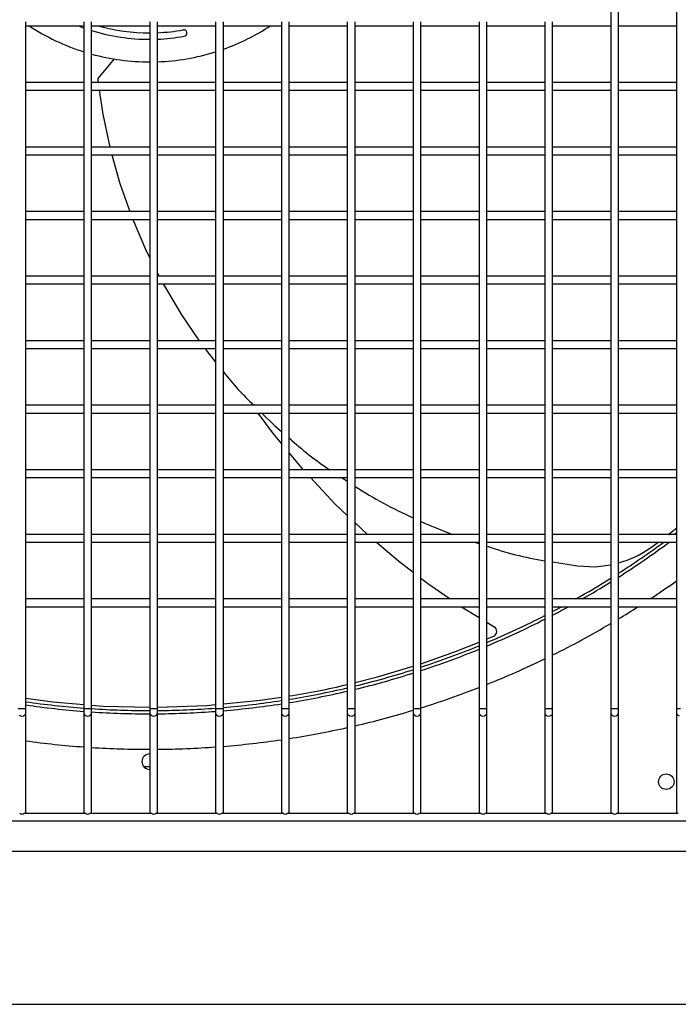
# Model space of a CAD drawing. Header units: millimetres. Extents: x 4 to 3534, y 14 to 98.
# Tile 47 of 161: x 17.627 to 17.882, y 59.94 to 60.321. Entities that reach past the tile are written whole.
import ezdxf

# ---------------------------------------------------------------- set-up
doc = ezdxf.new("R2010")
doc.units = ezdxf.units.MM
doc.header["$MEASUREMENT"] = 0
doc.layers.add('ARQ - EQUIPO CONDENSADORA', color=2, linetype='Continuous')
doc.layers.add('ARQ-DETALHES', color=7, linetype='Continuous')

msp = doc.modelspace()

# ---------------------------------------------------------------- linework, layer by layer
at = {"layer": 'ARQ - EQUIPO CONDENSADORA', "color": 7, "linetype": 'Continuous'}
for p, q in [((17.85610317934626, 60.34517853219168), (17.85610317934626, 60.32017853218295)), ((17.85910317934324, 60.32017799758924), (17.85910317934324, 60.34517799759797)), ((17.88160317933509, 60.34517853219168), (17.88160317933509, 60.32017853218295)), ((17.6296031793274, 60.29517799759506), (17.6296031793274, 60.32017799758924)), ((17.65210317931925, 60.32017853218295), (17.65210317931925, 60.29517853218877)), ((17.65510317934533, 60.29517799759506), (17.65510317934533, 60.32017799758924)), ((17.67760317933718, 60.32017853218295), (17.67760317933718, 60.29517853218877)), ((17.68060317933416, 60.29517799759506), (17.68060317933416, 60.32017799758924)), ((17.70310317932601, 60.32017853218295), (17.70310317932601, 60.29517853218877)), ((17.70610317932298, 60.29517799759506), (17.70610317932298, 60.32017799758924)), ((17.72860317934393, 60.32017853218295), (17.72860317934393, 60.29517853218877)), ((17.73160317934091, 60.29517799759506), (17.73160317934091, 60.32017799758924)), ((17.75410317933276, 60.32017853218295), (17.75410317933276, 60.29517853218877)), ((17.75710317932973, 60.29517799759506), (17.75710317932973, 60.32017799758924)), ((17.77960317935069, 60.32017853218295), (17.77960317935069, 60.29517853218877)), ((17.78260317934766, 60.29517799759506), (17.78260317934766, 60.32017799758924)), ((17.80510317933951, 60.32017853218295), (17.80510317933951, 60.29517853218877)), ((17.80810317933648, 60.29517799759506), (17.80810317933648, 60.32017799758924)), ((17.83060317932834, 60.32017853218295), (17.83060317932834, 60.29517853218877)), ((17.83360317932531, 60.29517799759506), (17.83360317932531, 60.32017799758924)), ((17.85610317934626, 60.32017853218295), (17.85610317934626, 60.29517853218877)), ((17.85910317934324, 60.29517799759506), (17.85910317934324, 60.32017799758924)), ((17.88160317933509, 60.32017853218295), (17.88160317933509, 60.29517853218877)), ((17.6296031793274, 60.31867799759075), (17.65210317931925, 60.31867799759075)), ((17.65510317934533, 60.31867799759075), (17.67760317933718, 60.31867799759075)), ((17.68060317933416, 60.31867799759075), (17.70310317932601, 60.31867799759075)), ((17.70610317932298, 60.31867799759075), (17.72860317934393, 60.31867799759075)), ((17.73160317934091, 60.31867799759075), (17.75410317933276, 60.31867799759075)), ((17.75710317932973, 60.31867799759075), (17.77960317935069, 60.31867799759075)), ((17.78260317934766, 60.31867799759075), (17.80510317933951, 60.31867799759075)), ((17.80810317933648, 60.31867799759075), (17.83060317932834, 60.31867799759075)), ((17.83360317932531, 60.31867799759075), (17.85610317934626, 60.31867799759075)), ((17.85910317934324, 60.31867799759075), (17.88160317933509, 60.31867799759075)), ((17.66377787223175, 60.30580904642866), (17.65753262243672, 60.29819552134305)), ((17.6574530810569, 60.29792557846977), (17.65763690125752, 60.29667799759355)), ((17.65210317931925, 60.29667799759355), (17.6296031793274, 60.29667799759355)), ((17.6296031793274, 60.27017799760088), (17.6296031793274, 60.29517799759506)), ((17.6296031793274, 60.29367799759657), (17.65210317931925, 60.29367799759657)), ((17.65210317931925, 60.29517853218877), (17.65210317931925, 60.27017853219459)), ((17.67760317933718, 60.29667799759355), (17.65510317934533, 60.29667799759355)), ((17.65510317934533, 60.27017799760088), (17.65510317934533, 60.29517799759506)), ((17.65510317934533, 60.29367799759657), (17.67760317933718, 60.29367799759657)), ((17.65807892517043, 60.29367799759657), (17.65944651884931, 60.28439619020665)), ((17.67760317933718, 60.29517853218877), (17.67760317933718, 60.27017853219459)), ((17.70310317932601, 60.29667799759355), (17.68060317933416, 60.29667799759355)), ((17.68060317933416, 60.27017799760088), (17.68060317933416, 60.29517799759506)), ((17.68060317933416, 60.29367799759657), (17.70310317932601, 60.29367799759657)), ((17.70310317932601, 60.29517853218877), (17.70310317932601, 60.27017853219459)), ((17.72860317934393, 60.29667799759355), (17.70610317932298, 60.29667799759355)), ((17.70610317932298, 60.27017799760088), (17.70610317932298, 60.29517799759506)), ((17.70610317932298, 60.29367799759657), (17.72860317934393, 60.29367799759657)), ((17.72860317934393, 60.29517853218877), (17.72860317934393, 60.27017853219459)), ((17.75410317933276, 60.29667799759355), (17.73160317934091, 60.29667799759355)), ((17.73160317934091, 60.27017799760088), (17.73160317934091, 60.29517799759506)), ((17.73160317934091, 60.29367799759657), (17.75410317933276, 60.29367799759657)), ((17.75410317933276, 60.29517853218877), (17.75410317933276, 60.27017853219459)), ((17.77960317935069, 60.29667799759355), (17.75710317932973, 60.29667799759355)), ((17.75710317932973, 60.27017799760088), (17.75710317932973, 60.29517799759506)), ((17.75710317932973, 60.29367799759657), (17.77960317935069, 60.29367799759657)), ((17.77960317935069, 60.29517853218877), (17.77960317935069, 60.27017853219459)), ((17.80510317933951, 60.29667799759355), (17.78260317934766, 60.29667799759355)), ((17.78260317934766, 60.27017799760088), (17.78260317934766, 60.29517799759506)), ((17.78260317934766, 60.29367799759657), (17.80510317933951, 60.29367799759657)), ((17.80510317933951, 60.29517853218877), (17.80510317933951, 60.27017853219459)), ((17.83060317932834, 60.29667799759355), (17.80810317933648, 60.29667799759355)), ((17.80810317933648, 60.27017799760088), (17.80810317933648, 60.29517799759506)), ((17.80810317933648, 60.29367799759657), (17.83060317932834, 60.29367799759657)), ((17.83060317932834, 60.29517853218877), (17.83060317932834, 60.27017853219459)), ((17.85610317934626, 60.29667799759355), (17.83360317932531, 60.29667799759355)), ((17.83360317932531, 60.27017799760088), (17.83360317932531, 60.29517799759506)), ((17.83360317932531, 60.29367799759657), (17.85610317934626, 60.29367799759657)), ((17.85610317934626, 60.29517853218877), (17.85610317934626, 60.27017853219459)), ((17.88160317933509, 60.29667799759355), (17.85910317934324, 60.29667799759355)), ((17.85910317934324, 60.27017799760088), (17.85910317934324, 60.29517799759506)), ((17.85910317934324, 60.29367799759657), (17.88160317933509, 60.29367799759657)), ((17.88160317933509, 60.29517853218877), (17.88160317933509, 60.27017853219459)), ((17.65944651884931, 60.28439619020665), (17.66216280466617, 60.27167799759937)), ((17.65210317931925, 60.27167799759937), (17.6296031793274, 60.27167799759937)), ((17.6296031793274, 60.24517799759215), (17.6296031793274, 60.27017799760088)), ((17.65210317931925, 60.27017853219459), (17.65210317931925, 60.24517853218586)), ((17.67760317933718, 60.27167799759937), (17.65510317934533, 60.27167799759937)), ((17.65510317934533, 60.24517799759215), (17.65510317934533, 60.27017799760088)), ((17.67760317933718, 60.27017853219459), (17.67760317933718, 60.24517853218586)), ((17.70310317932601, 60.27167799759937), (17.68060317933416, 60.27167799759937)), ((17.68060317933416, 60.24517799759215), (17.68060317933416, 60.27017799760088)), ((17.70310317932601, 60.27017853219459), (17.70310317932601, 60.24517853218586)), ((17.72860317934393, 60.27167799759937), (17.70610317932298, 60.27167799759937)), ((17.70610317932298, 60.24517799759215), (17.70610317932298, 60.27017799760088)), ((17.72860317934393, 60.27017853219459), (17.72860317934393, 60.24517853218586)), ((17.75410317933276, 60.27167799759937), (17.73160317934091, 60.27167799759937)), ((17.73160317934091, 60.24517799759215), (17.73160317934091, 60.27017799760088)), ((17.75410317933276, 60.27017853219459), (17.75410317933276, 60.24517853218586)), ((17.77960317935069, 60.27167799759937), (17.75710317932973, 60.27167799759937)), ((17.75710317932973, 60.24517799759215), (17.75710317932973, 60.27017799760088)), ((17.77960317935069, 60.27017853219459), (17.77960317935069, 60.24517853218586)), ((17.80510317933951, 60.27167799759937), (17.78260317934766, 60.27167799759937)), ((17.78260317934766, 60.24517799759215), (17.78260317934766, 60.27017799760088)), ((17.80510317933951, 60.27017853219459), (17.80510317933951, 60.24517853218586)), ((17.83060317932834, 60.27167799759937), (17.80810317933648, 60.27167799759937)), ((17.80810317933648, 60.24517799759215), (17.80810317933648, 60.27017799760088)), ((17.83060317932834, 60.27017853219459), (17.83060317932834, 60.24517853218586)), ((17.85610317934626, 60.27167799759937), (17.83360317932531, 60.27167799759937)), ((17.83360317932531, 60.24517799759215), (17.83360317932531, 60.27017799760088)), ((17.85610317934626, 60.27017853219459), (17.85610317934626, 60.24517853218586)), ((17.88160317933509, 60.27167799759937), (17.85910317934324, 60.27167799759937)), ((17.85910317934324, 60.24517799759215), (17.85910317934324, 60.27017799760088)), ((17.88160317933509, 60.27017853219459), (17.88160317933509, 60.24517853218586)), ((17.6296031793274, 60.2686779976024), (17.65210317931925, 60.2686779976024)), ((17.65510317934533, 60.2686779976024), (17.67760317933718, 60.2686779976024)), ((17.66295455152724, 60.2686779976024), (17.66608580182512, 60.257546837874)), ((17.68060317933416, 60.2686779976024), (17.70310317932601, 60.2686779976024)), ((17.70610317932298, 60.2686779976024), (17.72860317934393, 60.2686779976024)), ((17.73160317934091, 60.2686779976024), (17.75410317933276, 60.2686779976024)), ((17.75710317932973, 60.2686779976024), (17.77960317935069, 60.2686779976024)), ((17.78260317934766, 60.2686779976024), (17.80510317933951, 60.2686779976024)), ((17.80810317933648, 60.2686779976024), (17.83060317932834, 60.2686779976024)), ((17.83360317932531, 60.2686779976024), (17.85610317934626, 60.2686779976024)), ((17.85910317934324, 60.2686779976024), (17.88160317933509, 60.2686779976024)), ((17.66608580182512, 60.257546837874), (17.66991068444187, 60.24667799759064)), ((17.65210317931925, 60.24667799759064), (17.6296031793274, 60.24667799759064)), ((17.6296031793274, 60.22017799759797), (17.6296031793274, 60.24517799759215)), ((17.6296031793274, 60.24367799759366), (17.65210317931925, 60.24367799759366)), ((17.65210317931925, 60.24517853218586), (17.65210317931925, 60.22017853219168)), ((17.67760317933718, 60.24667799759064), (17.65510317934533, 60.24667799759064)), ((17.65510317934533, 60.22017799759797), (17.65510317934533, 60.24517799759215)), ((17.65510317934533, 60.24367799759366), (17.67760317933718, 60.24367799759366)), ((17.67102060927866, 60.24367799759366), (17.67619733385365, 60.23155363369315)), ((17.67760317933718, 60.24517853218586), (17.67760317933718, 60.22017853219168)), ((17.70310317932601, 60.24667799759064), (17.68060317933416, 60.24667799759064)), ((17.68060317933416, 60.22017799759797), (17.68060317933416, 60.24517799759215)), ((17.68060317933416, 60.24367799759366), (17.70310317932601, 60.24367799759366)), ((17.70310317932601, 60.24517853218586), (17.70310317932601, 60.22017853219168)), ((17.72860317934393, 60.24667799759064), (17.70610317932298, 60.24667799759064)), ((17.70610317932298, 60.22017799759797), (17.70610317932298, 60.24517799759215)), ((17.70610317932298, 60.24367799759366), (17.72860317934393, 60.24367799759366)), ((17.72860317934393, 60.24517853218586), (17.72860317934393, 60.22017853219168)), ((17.75410317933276, 60.24667799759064), (17.73160317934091, 60.24667799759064)), ((17.73160317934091, 60.22017799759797), (17.73160317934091, 60.24517799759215)), ((17.73160317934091, 60.24367799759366), (17.75410317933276, 60.24367799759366)), ((17.75410317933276, 60.24517853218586), (17.75410317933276, 60.22017853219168)), ((17.77960317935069, 60.24667799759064), (17.75710317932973, 60.24667799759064)), ((17.75710317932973, 60.22017799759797), (17.75710317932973, 60.24517799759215)), ((17.75710317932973, 60.24367799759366), (17.77960317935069, 60.24367799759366)), ((17.77960317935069, 60.24517853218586), (17.77960317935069, 60.22017853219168)), ((17.80510317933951, 60.24667799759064), (17.78260317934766, 60.24667799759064)), ((17.78260317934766, 60.22017799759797), (17.78260317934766, 60.24517799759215)), ((17.78260317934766, 60.24367799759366), (17.80510317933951, 60.24367799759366)), ((17.80510317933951, 60.24517853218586), (17.80510317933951, 60.22017853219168)), ((17.83060317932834, 60.24667799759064), (17.80810317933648, 60.24667799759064)), ((17.80810317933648, 60.22017799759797), (17.80810317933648, 60.24517799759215)), ((17.80810317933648, 60.24367799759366), (17.83060317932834, 60.24367799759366)), ((17.83060317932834, 60.24517853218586), (17.83060317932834, 60.22017853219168)), ((17.85610317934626, 60.24667799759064), (17.83360317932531, 60.24667799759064)), ((17.83360317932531, 60.22017799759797), (17.83360317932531, 60.24517799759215)), ((17.83360317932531, 60.24367799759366), (17.85610317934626, 60.24367799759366)), ((17.85610317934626, 60.24517853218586), (17.85610317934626, 60.22017853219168)), ((17.88160317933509, 60.24667799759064), (17.85910317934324, 60.24667799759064)), ((17.85910317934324, 60.22017799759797), (17.85910317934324, 60.24517799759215)), ((17.85910317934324, 60.24367799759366), (17.88160317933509, 60.24367799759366)), ((17.88160317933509, 60.24517853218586), (17.88160317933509, 60.22017853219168)), ((17.67619733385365, 60.23155363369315), (17.67760317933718, 60.22878749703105)), ((17.65210317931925, 60.22167799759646), (17.6296031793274, 60.22167799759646)), ((17.67760317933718, 60.22167799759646), (17.65510317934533, 60.22167799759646)), ((17.68060317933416, 60.22288470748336), (17.68121647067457, 60.22167799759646)), ((17.70310317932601, 60.22167799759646), (17.68060317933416, 60.22167799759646)), ((17.72860317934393, 60.22167799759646), (17.70610317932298, 60.22167799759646)), ((17.75410317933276, 60.22167799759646), (17.73160317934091, 60.22167799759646)), ((17.77960317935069, 60.22167799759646), (17.75710317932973, 60.22167799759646)), ((17.80510317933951, 60.22167799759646), (17.78260317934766, 60.22167799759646)), ((17.83060317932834, 60.22167799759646), (17.80810317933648, 60.22167799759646)), ((17.85610317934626, 60.22167799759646), (17.83360317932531, 60.22167799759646)), ((17.88160317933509, 60.22167799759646), (17.85910317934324, 60.22167799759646)), ((17.6296031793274, 60.19517799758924), (17.6296031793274, 60.22017799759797)), ((17.6296031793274, 60.21867799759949), (17.65210317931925, 60.21867799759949)), ((17.65210317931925, 60.22017853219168), (17.65210317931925, 60.19517853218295)), ((17.65510317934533, 60.19517799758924), (17.65510317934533, 60.22017799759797)), ((17.65510317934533, 60.21867799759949), (17.67760317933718, 60.21867799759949)), ((17.67760317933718, 60.22017853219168), (17.67760317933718, 60.19517853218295)), ((17.68060317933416, 60.19517799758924), (17.68060317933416, 60.22017799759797)), ((17.68060317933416, 60.21867799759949), (17.70310317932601, 60.21867799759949)), ((17.68276815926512, 60.21867799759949), (17.68984682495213, 60.20677087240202)), ((17.70310317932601, 60.22017853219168), (17.70310317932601, 60.19517853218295)), ((17.70610317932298, 60.19517799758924), (17.70610317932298, 60.22017799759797)), ((17.70610317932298, 60.21867799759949), (17.72860317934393, 60.21867799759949)), ((17.72860317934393, 60.22017853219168), (17.72860317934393, 60.19517853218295)), ((17.73160317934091, 60.19517799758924), (17.73160317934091, 60.22017799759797)), ((17.73160317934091, 60.21867799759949), (17.75410317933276, 60.21867799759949)), ((17.75410317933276, 60.22017853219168), (17.75410317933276, 60.19517853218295)), ((17.75710317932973, 60.19517799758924), (17.75710317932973, 60.22017799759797)), ((17.75710317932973, 60.21867799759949), (17.77960317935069, 60.21867799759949)), ((17.77960317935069, 60.22017853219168), (17.77960317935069, 60.19517853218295)), ((17.78260317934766, 60.19517799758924), (17.78260317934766, 60.22017799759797)), ((17.78260317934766, 60.21867799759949), (17.80510317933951, 60.21867799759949)), ((17.80510317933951, 60.22017853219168), (17.80510317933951, 60.19517853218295)), ((17.80810317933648, 60.19517799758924), (17.80810317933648, 60.22017799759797)), ((17.80810317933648, 60.21867799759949), (17.83060317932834, 60.21867799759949)), ((17.83060317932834, 60.22017853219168), (17.83060317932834, 60.19517853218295)), ((17.83360317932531, 60.19517799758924), (17.83360317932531, 60.22017799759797)), ((17.83360317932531, 60.21867799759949), (17.85610317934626, 60.21867799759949)), ((17.85610317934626, 60.22017853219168), (17.85610317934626, 60.19517853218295)), ((17.85910317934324, 60.19517799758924), (17.85910317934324, 60.22017799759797)), ((17.85910317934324, 60.21867799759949), (17.88160317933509, 60.21867799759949)), ((17.88160317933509, 60.22017853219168), (17.88160317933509, 60.19517853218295)), ((17.68984682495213, 60.20677087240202), (17.6967787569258, 60.19667799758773)), ((17.65210317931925, 60.19667799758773), (17.6296031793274, 60.19667799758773)), ((17.6296031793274, 60.17017799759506), (17.6296031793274, 60.19517799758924)), ((17.65210317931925, 60.19517853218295), (17.65210317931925, 60.17017853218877)), ((17.67760317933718, 60.19667799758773), (17.65510317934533, 60.19667799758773)), ((17.65510317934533, 60.17017799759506), (17.65510317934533, 60.19517799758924)), ((17.67760317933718, 60.19517853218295), (17.67760317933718, 60.17017853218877)), ((17.70310317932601, 60.19667799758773), (17.68060317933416, 60.19667799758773)), ((17.68060317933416, 60.17017799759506), (17.68060317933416, 60.19517799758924)), ((17.70310317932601, 60.19517853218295), (17.70310317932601, 60.17017853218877)), ((17.72860317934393, 60.19667799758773), (17.70610317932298, 60.19667799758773)), ((17.70610317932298, 60.17017799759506), (17.70610317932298, 60.19517799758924)), ((17.72860317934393, 60.19517853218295), (17.72860317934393, 60.17017853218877)), ((17.75410317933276, 60.19667799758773), (17.73160317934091, 60.19667799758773)), ((17.73160317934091, 60.17017799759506), (17.73160317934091, 60.19517799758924)), ((17.75410317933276, 60.19517853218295), (17.75410317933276, 60.17017853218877)), ((17.77960317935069, 60.19667799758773), (17.75710317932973, 60.19667799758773)), ((17.75710317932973, 60.17017799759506), (17.75710317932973, 60.19517799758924)), ((17.77960317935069, 60.19517853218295), (17.77960317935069, 60.17017853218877)), ((17.80510317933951, 60.19667799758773), (17.78260317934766, 60.19667799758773)), ((17.78260317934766, 60.17017799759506), (17.78260317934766, 60.19517799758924)), ((17.80510317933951, 60.19517853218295), (17.80510317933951, 60.17017853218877)), ((17.83060317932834, 60.19667799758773), (17.80810317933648, 60.19667799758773)), ((17.80810317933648, 60.17017799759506), (17.80810317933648, 60.19517799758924)), ((17.83060317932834, 60.19517853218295), (17.83060317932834, 60.17017853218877)), ((17.85610317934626, 60.19667799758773), (17.83360317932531, 60.19667799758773)), ((17.83360317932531, 60.17017799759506), (17.83360317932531, 60.19517799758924)), ((17.85610317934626, 60.19517853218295), (17.85610317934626, 60.17017853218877)), ((17.88160317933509, 60.19667799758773), (17.85910317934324, 60.19667799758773)), ((17.85910317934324, 60.17017799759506), (17.85910317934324, 60.19517799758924)), ((17.88160317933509, 60.19517853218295), (17.88160317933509, 60.17017853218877)), ((17.6296031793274, 60.19367799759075), (17.65210317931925, 60.19367799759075)), ((17.65510317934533, 60.19367799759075), (17.67760317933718, 60.19367799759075)), ((17.68060317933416, 60.19367799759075), (17.70310317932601, 60.19367799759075)), ((17.69897222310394, 60.19367799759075), (17.70310317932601, 60.18843745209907)), ((17.70610317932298, 60.19367799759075), (17.72860317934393, 60.19367799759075)), ((17.73160317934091, 60.19367799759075), (17.75410317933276, 60.19367799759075)), ((17.75710317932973, 60.19367799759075), (17.77960317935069, 60.19367799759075)), ((17.78260317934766, 60.19367799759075), (17.80510317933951, 60.19367799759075)), ((17.80810317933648, 60.19367799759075), (17.83060317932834, 60.19367799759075)), ((17.83360317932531, 60.19367799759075), (17.85610317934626, 60.19367799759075)), ((17.85910317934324, 60.19367799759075), (17.88160317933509, 60.19367799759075)), ((17.65210317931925, 60.17167799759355), (17.6296031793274, 60.17167799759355)), ((17.67760317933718, 60.17167799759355), (17.65510317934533, 60.17167799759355)), ((17.70310317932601, 60.17167799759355), (17.68060317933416, 60.17167799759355)), ((17.72860317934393, 60.17167799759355), (17.70610317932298, 60.17167799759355)), ((17.75410317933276, 60.17167799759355), (17.73160317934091, 60.17167799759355)), ((17.77960317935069, 60.17167799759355), (17.75710317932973, 60.17167799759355)), ((17.80510317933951, 60.17167799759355), (17.78260317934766, 60.17167799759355)), ((17.83060317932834, 60.17167799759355), (17.80810317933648, 60.17167799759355)), ((17.85610317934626, 60.17167799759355), (17.83360317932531, 60.17167799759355)), ((17.88160317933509, 60.17167799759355), (17.85910317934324, 60.17167799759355)), ((17.6296031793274, 60.14517799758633), (17.6296031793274, 60.17017799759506)), ((17.6296031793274, 60.16867799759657), (17.65210317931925, 60.16867799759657)), ((17.65210317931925, 60.17017853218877), (17.65210317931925, 60.14517853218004)), ((17.65510317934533, 60.14517799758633), (17.65510317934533, 60.17017799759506)), ((17.65510317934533, 60.16867799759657), (17.67760317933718, 60.16867799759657)), ((17.67760317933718, 60.17017853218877), (17.67760317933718, 60.14517853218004)), ((17.68060317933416, 60.14517799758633), (17.68060317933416, 60.17017799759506)), ((17.68060317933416, 60.16867799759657), (17.70310317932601, 60.16867799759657)), ((17.70310317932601, 60.17017853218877), (17.70310317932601, 60.14517853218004)), ((17.70610317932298, 60.14517799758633), (17.70610317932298, 60.17017799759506)), ((17.70610317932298, 60.16867799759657), (17.72860317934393, 60.16867799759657)), ((17.7194452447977, 60.16867799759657), (17.72536194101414, 60.16065085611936)), ((17.72097541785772, 60.16867799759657), (17.726053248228, 60.16375256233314)), ((17.72860317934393, 60.17017853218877), (17.72860317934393, 60.14517853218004)), ((17.73160317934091, 60.14517799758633), (17.73160317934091, 60.17017799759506)), ((17.73160317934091, 60.16867799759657), (17.75410317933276, 60.16867799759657)), ((17.75410317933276, 60.17017853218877), (17.75410317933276, 60.14517853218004)), ((17.75710317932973, 60.14517799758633), (17.75710317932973, 60.17017799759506)), ((17.75710317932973, 60.16867799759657), (17.77960317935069, 60.16867799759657)), ((17.77960317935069, 60.17017853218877), (17.77960317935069, 60.14517853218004)), ((17.78260317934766, 60.14517799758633), (17.78260317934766, 60.17017799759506)), ((17.78260317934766, 60.16867799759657), (17.80510317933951, 60.16867799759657)), ((17.80510317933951, 60.17017853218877), (17.80510317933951, 60.14517853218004)), ((17.80810317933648, 60.14517799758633), (17.80810317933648, 60.17017799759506)), ((17.80810317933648, 60.16867799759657), (17.83060317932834, 60.16867799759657)), ((17.83060317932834, 60.17017853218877), (17.83060317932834, 60.14517853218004)), ((17.83360317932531, 60.14517799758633), (17.83360317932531, 60.17017799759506)), ((17.83360317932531, 60.16867799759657), (17.85610317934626, 60.16867799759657)), ((17.85610317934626, 60.17017853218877), (17.85610317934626, 60.14517853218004)), ((17.85910317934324, 60.14517799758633), (17.85910317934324, 60.17017799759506)), ((17.85910317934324, 60.16867799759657), (17.88160317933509, 60.16867799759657)), ((17.88160317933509, 60.17017853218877), (17.88160317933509, 60.14517853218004)), ((17.726053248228, 60.16375256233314), (17.72860317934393, 60.1615735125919)), ((17.72536194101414, 60.16065085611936), (17.72860317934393, 60.15675601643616)), ((17.73160317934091, 60.15315106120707), (17.73692209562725, 60.14675957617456)), ((17.65210317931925, 60.14667799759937), (17.6296031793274, 60.14667799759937)), ((17.6296031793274, 60.12017799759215), (17.6296031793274, 60.14517799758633)), ((17.65210317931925, 60.14517853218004), (17.65210317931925, 60.12017853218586)), ((17.67760317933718, 60.14667799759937), (17.65510317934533, 60.14667799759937)), ((17.65510317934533, 60.12017799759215), (17.65510317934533, 60.14517799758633)), ((17.67760317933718, 60.14517853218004), (17.67760317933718, 60.12017853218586)), ((17.70310317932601, 60.14667799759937), (17.68060317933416, 60.14667799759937)), ((17.68060317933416, 60.12017799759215), (17.68060317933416, 60.14517799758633)), ((17.70310317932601, 60.14517853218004), (17.70310317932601, 60.12017853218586)), ((17.72860317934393, 60.14667799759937), (17.70610317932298, 60.14667799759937)), ((17.70610317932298, 60.12017799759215), (17.70610317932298, 60.14517799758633)), ((17.72860317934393, 60.14517853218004), (17.72860317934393, 60.12017853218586)), ((17.75410317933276, 60.14667799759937), (17.73160317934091, 60.14667799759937)), ((17.73160317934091, 60.12017799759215), (17.73160317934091, 60.14517799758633)), ((17.73692209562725, 60.14675957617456), (17.73699864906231, 60.14667799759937)), ((17.75410317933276, 60.14517853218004), (17.75410317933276, 60.12017853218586)), ((17.77960317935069, 60.14667799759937), (17.75710317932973, 60.14667799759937)), ((17.75710317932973, 60.12017799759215), (17.75710317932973, 60.14517799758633)), ((17.77960317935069, 60.14517853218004), (17.77960317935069, 60.12017853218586)), ((17.80510317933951, 60.14667799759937), (17.78260317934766, 60.14667799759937)), ((17.78260317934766, 60.12017799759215), (17.78260317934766, 60.14517799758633)), ((17.80510317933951, 60.14517853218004), (17.80510317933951, 60.12017853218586)), ((17.83060317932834, 60.14667799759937), (17.80810317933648, 60.14667799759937)), ((17.80810317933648, 60.12017799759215), (17.80810317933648, 60.14517799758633)), ((17.83060317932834, 60.14517853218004), (17.83060317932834, 60.12017853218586)), ((17.85610317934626, 60.14667799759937), (17.83360317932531, 60.14667799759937)), ((17.83360317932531, 60.12017799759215), (17.83360317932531, 60.14517799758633)), ((17.85610317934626, 60.14517853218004), (17.85610317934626, 60.12017853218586)), ((17.88160317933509, 60.14667799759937), (17.85910317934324, 60.14667799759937)), ((17.85910317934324, 60.12017799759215), (17.85910317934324, 60.14517799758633)), ((17.88160317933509, 60.14517853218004), (17.88160317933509, 60.12017853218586)), ((17.6296031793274, 60.14367799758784), (17.65210317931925, 60.14367799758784)), ((17.65510317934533, 60.14367799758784), (17.67760317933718, 60.14367799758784)), ((17.68060317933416, 60.14367799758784), (17.70310317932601, 60.14367799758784)), ((17.70610317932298, 60.14367799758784), (17.72860317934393, 60.14367799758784)), ((17.73160317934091, 60.14367799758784), (17.75410317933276, 60.14367799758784)), ((17.73981385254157, 60.14367799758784), (17.74931869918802, 60.13354923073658)), ((17.75193108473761, 60.14367799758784), (17.75410317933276, 60.14224575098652)), ((17.75710317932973, 60.14367799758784), (17.77960317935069, 60.14367799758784)), ((17.78260317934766, 60.14367799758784), (17.80510317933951, 60.14367799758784)), ((17.80810317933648, 60.14367799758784), (17.83060317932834, 60.14367799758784)), ((17.83360317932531, 60.14367799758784), (17.85610317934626, 60.14367799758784)), ((17.85910317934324, 60.14367799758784), (17.88160317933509, 60.14367799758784)), ((17.74931869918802, 60.13354923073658), (17.75410317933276, 60.12902458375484)), ((17.75710317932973, 60.12618750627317), (17.76187165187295, 60.12167799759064)), ((17.78260317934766, 60.12667727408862), (17.78457502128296, 60.1257250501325)), ((17.78457502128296, 60.1257250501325), (17.79485785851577, 60.12167799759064)), ((17.65210317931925, 60.12167799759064), (17.6296031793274, 60.12167799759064)), ((17.67760317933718, 60.12167799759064), (17.65510317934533, 60.12167799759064)), ((17.70310317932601, 60.12167799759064), (17.68060317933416, 60.12167799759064)), ((17.72860317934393, 60.12167799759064), (17.70610317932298, 60.12167799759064)), ((17.75410317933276, 60.12167799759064), (17.73160317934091, 60.12167799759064)), ((17.77960317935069, 60.12167799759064), (17.75710317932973, 60.12167799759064)), ((17.80510317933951, 60.12167799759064), (17.78260317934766, 60.12167799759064)), ((17.83060317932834, 60.12167799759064), (17.80810317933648, 60.12167799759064)), ((17.85610317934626, 60.12167799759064), (17.83360317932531, 60.12167799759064)), ((17.88160317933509, 60.12167799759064), (17.85910317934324, 60.12167799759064)), ((17.87837294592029, 60.12167799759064), (17.88160317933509, 60.12411486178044)), ((17.6296031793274, 60.09517799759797), (17.6296031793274, 60.12017799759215)), ((17.6296031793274, 60.11867799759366), (17.65210317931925, 60.11867799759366)), ((17.65210317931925, 60.12017853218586), (17.65210317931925, 60.09517853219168)), ((17.65510317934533, 60.09517799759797), (17.65510317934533, 60.12017799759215)), ((17.65510317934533, 60.11867799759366), (17.67760317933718, 60.11867799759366)), ((17.67760317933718, 60.12017853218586), (17.67760317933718, 60.09517853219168)), ((17.68060317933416, 60.09517799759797), (17.68060317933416, 60.12017799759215)), ((17.68060317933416, 60.11867799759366), (17.70310317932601, 60.11867799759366)), ((17.70310317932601, 60.12017853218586), (17.70310317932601, 60.09517853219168)), ((17.70610317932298, 60.09517799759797), (17.70610317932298, 60.12017799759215)), ((17.70610317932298, 60.11867799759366), (17.72860317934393, 60.11867799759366)), ((17.72860317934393, 60.12017853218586), (17.72860317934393, 60.09517853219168)), ((17.73160317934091, 60.09517799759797), (17.73160317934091, 60.12017799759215)), ((17.73160317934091, 60.11867799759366), (17.75410317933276, 60.11867799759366)), ((17.75410317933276, 60.12017853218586), (17.75410317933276, 60.09517853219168)), ((17.75710317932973, 60.09517799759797), (17.75710317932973, 60.12017799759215)), ((17.75710317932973, 60.11867799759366), (17.77960317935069, 60.11867799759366)), ((17.76533998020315, 60.11867799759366), (17.77386228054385, 60.11145697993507)), ((17.77960317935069, 60.12017853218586), (17.77960317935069, 60.09517853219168)), ((17.78260317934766, 60.09517799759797), (17.78260317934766, 60.12017799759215)), ((17.78260317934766, 60.11867799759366), (17.80510317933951, 60.11867799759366)), ((17.80326388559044, 60.11867799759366), (17.80510317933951, 60.1181068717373)), ((17.80510317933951, 60.12017853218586), (17.80510317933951, 60.09517853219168)), ((17.80810317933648, 60.09517799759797), (17.80810317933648, 60.12017799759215)), ((17.80810317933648, 60.11867799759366), (17.83060317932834, 60.11867799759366)), ((17.83060317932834, 60.12017853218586), (17.83060317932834, 60.09517853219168)), ((17.83360317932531, 60.09517799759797), (17.83360317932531, 60.12017799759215)), ((17.83360317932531, 60.11867799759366), (17.85610317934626, 60.11867799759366)), ((17.85610317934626, 60.12017853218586), (17.85610317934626, 60.09517853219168)), ((17.85910317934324, 60.09517799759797), (17.85910317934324, 60.12017799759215)), ((17.85910317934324, 60.11867799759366), (17.88160317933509, 60.11867799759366)), ((17.8715013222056, 60.11649409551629), (17.87439623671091, 60.11867799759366)), ((17.88160317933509, 60.12017853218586), (17.88160317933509, 60.09517853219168)), ((17.77386228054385, 60.11145697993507), (17.77960317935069, 60.10705831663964)), ((17.83360317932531, 60.11098435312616), (17.84322938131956, 60.10944198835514)), ((17.8500450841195, 60.10914890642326), (17.85610317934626, 60.1099342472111)), ((17.84322938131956, 60.10944198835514), (17.8500450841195, 60.10914890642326)), ((17.78260317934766, 60.10475972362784), (17.78571039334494, 60.10237898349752)), ((17.78571039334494, 60.10237898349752), (17.79396758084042, 60.09667799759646)), ((17.65210317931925, 60.09667799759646), (17.6296031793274, 60.09667799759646)), ((17.6296031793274, 60.05422836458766), (17.6296031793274, 60.09517799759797)), ((17.65210317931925, 60.09517853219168), (17.65210317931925, 60.05422836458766)), ((17.67760317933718, 60.09667799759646), (17.65510317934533, 60.09667799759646)), ((17.65510317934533, 60.05422836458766), (17.65510317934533, 60.09517799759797)), ((17.67760317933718, 60.09517853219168), (17.67760317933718, 60.05422836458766)), ((17.70310317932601, 60.09667799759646), (17.68060317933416, 60.09667799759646)), ((17.68060317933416, 60.05422836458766), (17.68060317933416, 60.09517799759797)), ((17.70310317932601, 60.09517853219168), (17.70310317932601, 60.05422836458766)), ((17.72860317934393, 60.09667799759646), (17.70610317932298, 60.09667799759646)), ((17.70610317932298, 60.05422836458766), (17.70610317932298, 60.09517799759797)), ((17.72860317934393, 60.09517853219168), (17.72860317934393, 60.05422836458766)), ((17.75410317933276, 60.09667799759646), (17.73160317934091, 60.09667799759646)), ((17.73160317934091, 60.05422836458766), (17.73160317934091, 60.09517799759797)), ((17.75410317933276, 60.09517853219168), (17.75410317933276, 60.05422836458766)), ((17.77960317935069, 60.09667799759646), (17.75710317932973, 60.09667799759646)), ((17.75710317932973, 60.05422836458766), (17.75710317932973, 60.09517799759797)), ((17.77960317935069, 60.09517853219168), (17.77960317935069, 60.05422836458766)), ((17.80510317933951, 60.09667799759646), (17.78260317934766, 60.09667799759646)), ((17.78260317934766, 60.05422836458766), (17.78260317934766, 60.09517799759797)), ((17.80510317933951, 60.09517853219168), (17.80510317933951, 60.05422836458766)), ((17.83060317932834, 60.09667799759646), (17.80810317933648, 60.09667799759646)), ((17.80810317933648, 60.05422836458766), (17.80810317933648, 60.09517799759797)), ((17.83060317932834, 60.09517853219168), (17.83060317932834, 60.05422836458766)), ((17.85610317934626, 60.09667799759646), (17.83360317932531, 60.09667799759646)), ((17.83360317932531, 60.05422836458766), (17.83360317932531, 60.09517799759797)), ((17.85610317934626, 60.09517853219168), (17.85610317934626, 60.05422836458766)), ((17.88160317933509, 60.09667799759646), (17.85910317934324, 60.09667799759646)), ((17.85910317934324, 60.05422836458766), (17.85910317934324, 60.09517799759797)), ((17.88160317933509, 60.09517853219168), (17.88160317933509, 60.05422836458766)), ((17.6296031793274, 60.09367799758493), (17.65210317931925, 60.09367799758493)), ((17.65510317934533, 60.09367799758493), (17.67760317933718, 60.09367799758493)), ((17.68060317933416, 60.09367799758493), (17.70310317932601, 60.09367799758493)), ((17.70610317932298, 60.09367799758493), (17.72860317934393, 60.09367799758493)), ((17.73160317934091, 60.09367799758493), (17.75410317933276, 60.09367799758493)), ((17.75710317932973, 60.09367799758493), (17.77960317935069, 60.09367799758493)), ((17.78260317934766, 60.09367799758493), (17.80510317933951, 60.09367799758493)), ((17.79833367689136, 60.09367799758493), (17.80510317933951, 60.08948560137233)), ((17.80810317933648, 60.09367799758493), (17.83060317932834, 60.09367799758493)), ((17.83360317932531, 60.09367799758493), (17.85610317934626, 60.09367799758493)), ((17.85910317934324, 60.09367799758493), (17.88160317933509, 60.09367799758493)), ((17.80810317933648, 60.0876276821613), (17.81098509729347, 60.08584289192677)), ((17.79602928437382, 60.0763083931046), (17.80510317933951, 60.07998536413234)), ((17.80810317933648, 60.08120103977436), (17.81076982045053, 60.08228162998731)), ((17.78260317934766, 60.07159528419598), (17.79602928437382, 60.0763083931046)), ((17.76584639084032, 60.06650782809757), (17.77960317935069, 60.0706171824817)), ((17.75710317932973, 60.06433713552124), (17.76584639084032, 60.06650782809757)), ((17.6296031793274, 60.05827473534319), (17.64004481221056, 60.05678918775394)), ((17.64004481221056, 60.05678918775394), (17.65210317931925, 60.0557853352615)), ((17.70610317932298, 60.05603059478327), (17.72033176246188, 60.05741301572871)), ((17.72033176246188, 60.05741301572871), (17.72860317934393, 60.05867164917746)), ((17.62660317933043, 60.05422836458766), (17.62810317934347, 60.05422836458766)), ((17.62810317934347, 60.05422836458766), (17.6296031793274, 60.05422836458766)), ((17.6296031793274, 60.05255102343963), (17.6296031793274, 60.05422836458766)), ((17.65210317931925, 60.05422836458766), (17.65210317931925, 60.05255102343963)), ((17.65210317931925, 60.05422836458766), (17.65360317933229, 60.05422836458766)), ((17.65360317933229, 60.05422836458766), (17.65510317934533, 60.05422836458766)), ((17.65510317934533, 60.0555355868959), (17.6596025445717, 60.05516101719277)), ((17.65510317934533, 60.05255102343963), (17.65510317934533, 60.05422836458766)), ((17.6596025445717, 60.05516101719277), (17.67760317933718, 60.05471356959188)), ((17.67760317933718, 60.05422836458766), (17.67760317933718, 60.05255102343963)), ((17.67760317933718, 60.05422836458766), (17.67910317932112, 60.05422836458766)), ((17.67910317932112, 60.05422836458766), (17.68060317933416, 60.05422836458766)), ((17.68060317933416, 60.05473716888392), (17.6996577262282, 60.05540436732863)), ((17.68060317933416, 60.05255102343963), (17.68060317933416, 60.05422836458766)), ((17.6996577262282, 60.05540436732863), (17.70310317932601, 60.05573912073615)), ((17.70310317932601, 60.05422836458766), (17.70310317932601, 60.05255102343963)), ((17.70310317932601, 60.05422836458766), (17.70460317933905, 60.05422836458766)), ((17.70460317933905, 60.05422836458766), (17.70610317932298, 60.05422836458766)), ((17.70610317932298, 60.05255102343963), (17.70610317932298, 60.05422836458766)), ((17.72860317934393, 60.05422836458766), (17.72860317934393, 60.05255102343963)), ((17.72860317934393, 60.05422836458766), (17.73010317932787, 60.05422836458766)), ((17.73010317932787, 60.05422836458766), (17.73160317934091, 60.05422836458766)), ((17.73160317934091, 60.05255102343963), (17.73160317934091, 60.05422836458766)), ((17.75410317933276, 60.05422836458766), (17.75410317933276, 60.05255102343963)), ((17.75410317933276, 60.05422836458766), (17.7556031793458, 60.05422836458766)), ((17.7556031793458, 60.05422836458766), (17.75710317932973, 60.05422836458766)), ((17.75710317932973, 60.05255102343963), (17.75710317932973, 60.05422836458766)), ((17.77960317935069, 60.05422836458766), (17.77960317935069, 60.05255102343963)), ((17.77960317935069, 60.05422836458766), (17.78110317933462, 60.05422836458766)), ((17.78110317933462, 60.05422836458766), (17.78260317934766, 60.05422836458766)), ((17.78260317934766, 60.05255102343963), (17.78260317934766, 60.05422836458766)), ((17.80510317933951, 60.05422836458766), (17.80510317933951, 60.05255102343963)), ((17.80510317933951, 60.05422836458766), (17.80660317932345, 60.05422836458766)), ((17.80660317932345, 60.05422836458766), (17.80810317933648, 60.05422836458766)), ((17.80810317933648, 60.05255102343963), (17.80810317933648, 60.05422836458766)), ((17.83060317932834, 60.05422836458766), (17.83060317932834, 60.05255102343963)), ((17.83060317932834, 60.05422836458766), (17.83210317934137, 60.05422836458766)), ((17.83210317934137, 60.05422836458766), (17.83360317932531, 60.05422836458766)), ((17.83360317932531, 60.05255102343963), (17.83360317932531, 60.05422836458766)), ((17.85610317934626, 60.05422836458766), (17.85610317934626, 60.05255102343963)), ((17.85610317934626, 60.05422836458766), (17.8576031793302, 60.05422836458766)), ((17.8576031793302, 60.05422836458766), (17.85910317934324, 60.05422836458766)), ((17.85910317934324, 60.05255102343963), (17.85910317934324, 60.05422836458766)), ((17.88160317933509, 60.05422836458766), (17.88160317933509, 60.05255102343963)), ((17.88160317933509, 60.05422836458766), (17.88310317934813, 60.05422836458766)), ((17.62704251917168, 60.05166147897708), (17.62752915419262, 60.05138877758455)), ((17.62752915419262, 60.05138877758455), (17.62810317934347, 60.05129301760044)), ((17.62810317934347, 60.05129301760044), (17.62867720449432, 60.05138877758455)), ((17.62867720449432, 60.05138877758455), (17.62916383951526, 60.05166147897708)), ((17.62916383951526, 60.05166147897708), (17.62948899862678, 60.05206960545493)), ((17.62948899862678, 60.05206960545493), (17.6296031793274, 60.05255102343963)), ((17.6296031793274, 60.01417799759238), (17.6296031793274, 60.05255102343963)), ((17.65210317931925, 60.05255102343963), (17.65210317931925, 60.01417799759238)), ((17.65210317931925, 60.05255102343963), (17.65221736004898, 60.05206960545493)), ((17.65221736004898, 60.05206960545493), (17.65254251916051, 60.05166147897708)), ((17.65254251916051, 60.05166147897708), (17.65302915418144, 60.05138877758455)), ((17.65302915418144, 60.05138877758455), (17.65360317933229, 60.05129301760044)), ((17.65360317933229, 60.05129301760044), (17.65417720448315, 60.05138877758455)), ((17.65417720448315, 60.05138877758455), (17.65466383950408, 60.05166147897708)), ((17.65466383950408, 60.05166147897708), (17.65498899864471, 60.05206960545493)), ((17.65498899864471, 60.05206960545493), (17.65510317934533, 60.05255102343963)), ((17.65510317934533, 60.01417799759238), (17.65510317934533, 60.05255102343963)), ((17.67760317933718, 60.05255102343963), (17.67760317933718, 60.01417799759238)), ((17.67760317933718, 60.05255102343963), (17.6777173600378, 60.05206960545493)), ((17.6777173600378, 60.05206960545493), (17.67804251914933, 60.05166147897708)), ((17.67804251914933, 60.05166147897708), (17.67852915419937, 60.05138877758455)), ((17.67852915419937, 60.05138877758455), (17.67910317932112, 60.05129301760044)), ((17.67910317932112, 60.05129301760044), (17.67967720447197, 60.05138877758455)), ((17.67967720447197, 60.05138877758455), (17.68016383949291, 60.05166147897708)), ((17.68016383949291, 60.05166147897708), (17.68048899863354, 60.05206960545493)), ((17.68048899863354, 60.05206960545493), (17.68060317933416, 60.05255102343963)), ((17.68060317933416, 60.01417799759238), (17.68060317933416, 60.05255102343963)), ((17.70310317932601, 60.05255102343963), (17.70310317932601, 60.01417799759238)), ((17.70310317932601, 60.05255102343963), (17.70321736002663, 60.05206960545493)), ((17.70321736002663, 60.05206960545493), (17.70354251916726, 60.05166147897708)), ((17.70354251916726, 60.05166147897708), (17.70402915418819, 60.05138877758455)), ((17.70402915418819, 60.05138877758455), (17.70460317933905, 60.05129301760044)), ((17.70460317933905, 60.05129301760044), (17.7051772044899, 60.05138877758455)), ((17.7051772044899, 60.05138877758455), (17.70566383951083, 60.05166147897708)), ((17.70566383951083, 60.05166147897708), (17.70598899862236, 60.05206960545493)), ((17.70598899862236, 60.05206960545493), (17.70610317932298, 60.05255102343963)), ((17.70610317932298, 60.01417799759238), (17.70610317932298, 60.05255102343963)), ((17.72860317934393, 60.05255102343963), (17.72860317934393, 60.01417799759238)), ((17.72860317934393, 60.05255102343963), (17.72871736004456, 60.05206960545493)), ((17.72871736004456, 60.05206960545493), (17.72904251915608, 60.05166147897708)), ((17.72904251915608, 60.05166147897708), (17.72952915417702, 60.05138877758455)), ((17.72952915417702, 60.05138877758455), (17.73010317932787, 60.05129301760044)), ((17.73010317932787, 60.05129301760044), (17.73067720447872, 60.05138877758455)), ((17.73067720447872, 60.05138877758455), (17.73116383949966, 60.05166147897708)), ((17.73116383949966, 60.05166147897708), (17.73148899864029, 60.05206960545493)), ((17.73148899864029, 60.05206960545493), (17.73160317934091, 60.05255102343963)), ((17.73160317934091, 60.01417799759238), (17.73160317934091, 60.05255102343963)), ((17.75410317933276, 60.05255102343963), (17.75410317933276, 60.01417799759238)), ((17.75410317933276, 60.05255102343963), (17.75421736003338, 60.05206960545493)), ((17.75421736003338, 60.05206960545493), (17.75454251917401, 60.05166147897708)), ((17.75454251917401, 60.05166147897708), (17.75502915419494, 60.05138877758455)), ((17.75502915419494, 60.05138877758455), (17.7556031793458, 60.05129301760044)), ((17.7556031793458, 60.05129301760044), (17.75617720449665, 60.05138877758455)), ((17.75617720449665, 60.05138877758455), (17.75666383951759, 60.05166147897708)), ((17.75666383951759, 60.05166147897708), (17.75698899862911, 60.05206960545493)), ((17.75698899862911, 60.05206960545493), (17.75710317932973, 60.05255102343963)), ((17.75710317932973, 60.01417799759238), (17.75710317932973, 60.05255102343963)), ((17.77960317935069, 60.05255102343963), (17.77960317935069, 60.01417799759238)), ((17.77960317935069, 60.05255102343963), (17.77971736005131, 60.05206960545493)), ((17.77971736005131, 60.05206960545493), (17.78004251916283, 60.05166147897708)), ((17.78004251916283, 60.05166147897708), (17.78052915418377, 60.05138877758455)), ((17.78052915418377, 60.05138877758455), (17.78110317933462, 60.05129301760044)), ((17.78110317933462, 60.05129301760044), (17.78167720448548, 60.05138877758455)), ((17.78167720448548, 60.05138877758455), (17.78216383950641, 60.05166147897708)), ((17.78216383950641, 60.05166147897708), (17.78248899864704, 60.05206960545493)), ((17.78248899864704, 60.05206960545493), (17.78260317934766, 60.05255102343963)), ((17.78260317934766, 60.01417799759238), (17.78260317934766, 60.05255102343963)), ((17.80510317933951, 60.05255102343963), (17.80510317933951, 60.01417799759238)), ((17.80510317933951, 60.05255102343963), (17.80521736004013, 60.05206960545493)), ((17.80521736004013, 60.05206960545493), (17.80554251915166, 60.05166147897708)), ((17.80554251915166, 60.05166147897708), (17.8060291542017, 60.05138877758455)), ((17.8060291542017, 60.05138877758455), (17.80660317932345, 60.05129301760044)), ((17.80660317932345, 60.05129301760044), (17.8071772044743, 60.05138877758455)), ((17.8071772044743, 60.05138877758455), (17.80766383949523, 60.05166147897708)), ((17.80766383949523, 60.05166147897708), (17.80798899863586, 60.05206960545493)), ((17.80798899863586, 60.05206960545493), (17.80810317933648, 60.05255102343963)), ((17.80810317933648, 60.01417799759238), (17.80810317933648, 60.05255102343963)), ((17.83060317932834, 60.05255102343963), (17.83060317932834, 60.01417799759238)), ((17.83060317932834, 60.05255102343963), (17.83071736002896, 60.05206960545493)), ((17.83071736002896, 60.05206960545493), (17.83104251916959, 60.05166147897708)), ((17.83104251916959, 60.05166147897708), (17.83152915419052, 60.05138877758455)), ((17.83152915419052, 60.05138877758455), (17.83210317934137, 60.05129301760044)), ((17.83210317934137, 60.05129301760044), (17.83267720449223, 60.05138877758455)), ((17.83267720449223, 60.05138877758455), (17.83316383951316, 60.05166147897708)), ((17.83316383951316, 60.05166147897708), (17.83348899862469, 60.05206960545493)), ((17.83348899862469, 60.05206960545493), (17.83360317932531, 60.05255102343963)), ((17.83360317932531, 60.01417799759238), (17.83360317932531, 60.05255102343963)), ((17.85610317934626, 60.05255102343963), (17.85610317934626, 60.01417799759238)), ((17.85610317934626, 60.05255102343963), (17.85621736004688, 60.05206960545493)), ((17.85621736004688, 60.05206960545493), (17.85654251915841, 60.05166147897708)), ((17.85654251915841, 60.05166147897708), (17.85702915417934, 60.05138877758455)), ((17.85702915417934, 60.05138877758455), (17.8576031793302, 60.05129301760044)), ((17.8576031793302, 60.05129301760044), (17.85817720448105, 60.05138877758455)), ((17.85817720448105, 60.05138877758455), (17.85866383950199, 60.05166147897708)), ((17.85866383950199, 60.05166147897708), (17.85898899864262, 60.05206960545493)), ((17.85898899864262, 60.05206960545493), (17.85910317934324, 60.05255102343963)), ((17.85910317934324, 60.01417799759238), (17.85910317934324, 60.05255102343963)), ((17.88160317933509, 60.05255102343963), (17.88160317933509, 60.01417799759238)), ((17.88160317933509, 60.05255102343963), (17.88171736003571, 60.05206960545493)), ((17.88171736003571, 60.05206960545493), (17.88204251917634, 60.05166147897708)), ((17.88204251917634, 60.05166147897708), (17.88252915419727, 60.05138877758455)), ((17.67524879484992, 60.03181899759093), (17.67760317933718, 60.03181899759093)), ((17.6289526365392, 60.01367799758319), (17.65275372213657, 60.01367799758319)), ((17.6296031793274, 60.01367799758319), (17.6296031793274, 60.01417799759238)), ((17.65210317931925, 60.01417799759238), (17.65210317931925, 60.01367799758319)), ((17.65445263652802, 60.01367799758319), (17.67825372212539, 60.01367799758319)), ((17.65510317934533, 60.01367799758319), (17.65510317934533, 60.01417799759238)), ((17.67760317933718, 60.01417799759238), (17.67760317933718, 60.01367799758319)), ((17.67995263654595, 60.01367799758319), (17.70375372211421, 60.01367799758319)), ((17.68060317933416, 60.01367799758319), (17.68060317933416, 60.01417799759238)), ((17.70310317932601, 60.01417799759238), (17.70310317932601, 60.01367799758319)), ((17.70545263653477, 60.01367799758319), (17.72925372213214, 60.01367799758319)), ((17.70610317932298, 60.01367799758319), (17.70610317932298, 60.01417799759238)), ((17.72860317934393, 60.01417799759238), (17.72860317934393, 60.01367799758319)), ((17.7309526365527, 60.01367799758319), (17.75475372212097, 60.01367799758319)), ((17.73160317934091, 60.01367799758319), (17.73160317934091, 60.01417799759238)), ((17.75410317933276, 60.01417799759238), (17.75410317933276, 60.01367799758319)), ((17.75645263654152, 60.01367799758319), (17.78025372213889, 60.01367799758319)), ((17.75710317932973, 60.01367799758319), (17.75710317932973, 60.01417799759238)), ((17.77960317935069, 60.01417799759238), (17.77960317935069, 60.01367799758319)), ((17.78195263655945, 60.01367799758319), (17.80575372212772, 60.01367799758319)), ((17.78260317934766, 60.01367799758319), (17.78260317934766, 60.01417799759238)), ((17.80510317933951, 60.01417799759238), (17.80510317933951, 60.01367799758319)), ((17.80745263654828, 60.01367799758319), (17.83125372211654, 60.01367799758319)), ((17.80810317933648, 60.01367799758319), (17.80810317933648, 60.01417799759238)), ((17.83060317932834, 60.01417799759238), (17.83060317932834, 60.01367799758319)), ((17.8329526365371, 60.01367799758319), (17.85675372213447, 60.01367799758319)), ((17.83360317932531, 60.01367799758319), (17.83360317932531, 60.01417799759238)), ((17.85610317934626, 60.01417799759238), (17.85610317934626, 60.01367799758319)), ((17.85845263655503, 60.01367799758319), (17.88225372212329, 60.01367799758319)), ((17.85910317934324, 60.01367799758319), (17.85910317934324, 60.01417799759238)), ((17.88160317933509, 60.01417799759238), (17.88160317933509, 60.01367799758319)), ((17.3006031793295, 60.01067799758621), (18.05660317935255, 60.01067799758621)), ((17.20700417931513, 59.99901599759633), (18.1491041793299, 59.99901599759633))]:
    msp.add_line(p, q, dxfattribs=at)
msp.add_circle((17.87760417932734, 60.02587899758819), 0.003000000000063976, dxfattribs=at)
for centre, radius, start, end in [((17.6776041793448, 60.38967699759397), 0.08500000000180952, 236.6452501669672, 252.5416902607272), ((17.6776041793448, 60.38967699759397), 0.07625000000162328, 248.6123474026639, 250.4615516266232), ((17.6776041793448, 60.38967699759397), 0.07625000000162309, 252.8367610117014, 269.9992485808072), ((17.6776041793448, 60.38967699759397), 0.07375000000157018, 254.3013887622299, 269.99922310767), ((17.6776041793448, 60.38967699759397), 0.07375000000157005, 272.3305414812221, 280.1097531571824), ((17.69076925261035, 60.31584149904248), 0.001250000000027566, 280.1097531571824, 100.1097531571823), ((17.6776041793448, 60.38967699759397), 0.08500000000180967, 289.5897085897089, 303.3547498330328), ((17.6776041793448, 60.38967699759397), 0.07625000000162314, 272.2540901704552, 280.1097531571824), ((17.6776041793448, 60.38967699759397), 0.08500000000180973, 272.0219495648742, 287.4568965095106), ((17.6776041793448, 60.38967699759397), 0.08500000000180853, 254.649823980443, 269.9993259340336), ((17.65781170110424, 60.29796659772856), 0.0003609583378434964, 140.6385382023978, 186.5251856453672), ((17.80294607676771, 60.26086324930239), 0.1232469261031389, 218.2086810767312, 226.3550519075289), ((17.81486604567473, 60.24928220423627), 0.1228079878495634, 227.3130496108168, 236.6663522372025), ((17.84731282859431, 60.28051966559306), 0.1667585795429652, 237.2510152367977, 246.0440622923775), ((17.6776041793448, 60.38967699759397), 0.336250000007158, 307.1532425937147, 307.3504414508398), ((17.6776041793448, 60.38967699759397), 0.3375000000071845, 302.532288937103, 306.5863015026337), ((17.6776041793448, 60.38967699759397), 0.3362500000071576, 302.6682538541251, 306.298383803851), ((17.85067871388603, 60.23775055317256), 0.1278712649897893, 250.551694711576, 260.9673071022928), ((17.84971424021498, 60.14704123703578), 0.03752072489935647, 284.4913249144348, 305.4975356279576), ((17.6776041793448, 60.38967699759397), 0.3362500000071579, 299.3814744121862, 302.0630421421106), ((17.6776041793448, 60.38967699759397), 0.3375000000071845, 299.7561917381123, 301.9302121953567), ((17.6776041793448, 60.38967699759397), 0.3512500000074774, 303.4714385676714, 305.5054274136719), ((17.6776041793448, 60.38967699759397), 0.3375000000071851, 297.5304052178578, 298.7133706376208), ((17.6776041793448, 60.38967699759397), 0.3362500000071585, 297.6414835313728, 298.3220999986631), ((17.6776041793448, 60.38967699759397), 0.3512500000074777, 301.1127012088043, 302.5734697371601), ((17.6776041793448, 60.38967699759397), 0.3362500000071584, 292.8363967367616, 297.0659388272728), ((17.6776041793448, 60.38967699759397), 0.3375000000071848, 292.7470639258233, 296.9575586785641), ((17.6776041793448, 60.38967699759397), 0.3512500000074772, 296.3673871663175, 300.542823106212), ((17.80997480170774, 60.08411682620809), 0.00200000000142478, 293.4225696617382, 59.65883653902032), ((17.6776041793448, 60.38967699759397), 0.3362500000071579, 288.1957639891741, 292.2828485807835), ((17.6776041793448, 60.38967699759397), 0.3375000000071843, 288.1260253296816, 292.1959175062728), ((17.6776041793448, 60.38967699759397), 0.3512500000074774, 291.8098470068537, 295.8224822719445), ((17.6776041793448, 60.38967699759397), 0.3362500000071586, 283.6758283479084, 287.6584875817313), ((17.6776041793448, 60.38967699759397), 0.3375000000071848, 283.6241984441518, 287.5909458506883), ((17.70287375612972, 60.26286169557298), 0.2057492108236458, 278.0266223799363, 284.4177327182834), ((17.6776041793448, 60.38967699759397), 0.3362500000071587, 279.2412493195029, 283.1503026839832), ((17.6776041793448, 60.38967699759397), 0.3375000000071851, 279.2067242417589, 283.1007292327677), ((17.6776041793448, 60.38967699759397), 0.3512500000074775, 287.3933200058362, 291.2837194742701), ((17.6776041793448, 60.38967699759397), 0.3362500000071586, 261.7927657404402, 265.6505459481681), ((17.6776041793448, 60.38967699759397), 0.3362500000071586, 274.8619590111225, 278.7237114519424), ((17.6776041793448, 60.38967699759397), 0.3375000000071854, 261.8233713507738, 265.6666858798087), ((17.6776041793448, 60.38967699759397), 0.3362500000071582, 266.1630440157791, 269.999829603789), ((17.6776041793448, 60.38967699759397), 0.3375000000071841, 266.1772761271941, 269.999830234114), ((17.6776041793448, 60.38967699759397), 0.3362500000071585, 270.5110254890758, 274.3491122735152), ((17.6776041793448, 60.38967699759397), 0.3375000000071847, 270.5091327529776, 274.332973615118), ((17.6776041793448, 60.38967699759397), 0.3375000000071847, 274.8439086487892, 278.6911508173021), ((17.6776041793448, 60.38967699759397), 0.3512500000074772, 283.0811976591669, 286.8812230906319), ((17.6776041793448, 60.38967699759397), 0.351250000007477, 278.8433686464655, 282.5793060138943), ((17.6776041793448, 60.38967699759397), 0.3512500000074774, 262.1455152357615, 265.8366227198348), ((17.6776041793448, 60.38967699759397), 0.3512500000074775, 274.6538627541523, 278.3484487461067), ((17.6776041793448, 60.38967699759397), 0.3512500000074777, 266.327129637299, 270), ((17.6776041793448, 60.38967699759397), 0.3512500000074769, 270.4892017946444, 274.1630501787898), ((17.6776041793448, 60.0336769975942), 0.003000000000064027, 90.01909859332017, 269.9809014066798), ((17.6776041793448, 60.0336769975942), 0.003000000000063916, 0, 1.479411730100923), ((17.6776041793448, 60.0336769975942), 0.003000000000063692, 358.5205882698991, 0), ((17.62810317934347, 60.01466820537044), 0.001304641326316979, 229.3751081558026, 310.6248918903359), ((17.62897929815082, 60.01422240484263), 0.0006254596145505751, 299.4935030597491, 355.9286089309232), ((17.65272706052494, 60.01422240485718), 0.0006254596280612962, 184.0713916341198, 240.5064962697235), ((17.65360317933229, 60.01466820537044), 0.001304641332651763, 229.3751083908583, 310.6248916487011), ((17.65447929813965, 60.01422240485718), 0.000625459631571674, 299.4935039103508, 355.9286082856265), ((17.67822706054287, 60.01422240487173), 0.0006254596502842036, 184.0713932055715, 240.5064952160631), ((17.67910317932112, 60.01466820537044), 0.001304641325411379, 229.3751080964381, 310.6248918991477), ((17.67997929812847, 60.01422240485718), 0.0006254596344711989, 299.4935040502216, 355.9286080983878), ((17.70372706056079, 60.01422240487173), 0.0006254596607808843, 184.0713930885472, 240.5064946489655), ((17.70460317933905, 60.01466820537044), 0.001304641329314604, 229.3751082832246, 310.6248917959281), ((17.7054792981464, 60.01422240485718), 0.0006254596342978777, 299.4935040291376, 355.9286079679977), ((17.72922706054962, 60.01422240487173), 0.0006254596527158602, 184.0713961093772, 240.5064953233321), ((17.73010317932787, 60.01466820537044), 0.001304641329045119, 229.3751082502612, 310.6248917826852), ((17.73097929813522, 60.01422240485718), 0.0006254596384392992, 299.4935040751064, 355.9286058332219), ((17.75472706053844, 60.01422240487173), 0.0006254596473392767, 184.0713932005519, 240.5064953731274), ((17.7556031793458, 60.01466820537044), 0.00130464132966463, 229.375108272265, 310.6248917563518), ((17.75647929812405, 60.01422240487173), 0.0006254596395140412, 299.493503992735, 355.9286040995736), ((17.78022706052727, 60.01422240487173), 0.0006254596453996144, 184.0713990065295, 240.5064959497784), ((17.78110317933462, 60.01466820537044), 0.001304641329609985, 229.3751082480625, 310.624891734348), ((17.78197929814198, 60.01422240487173), 0.0006254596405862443, 299.4935039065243, 355.9286023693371), ((17.80572706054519, 60.01422240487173), 0.0006254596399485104, 184.071396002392, 240.5064959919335), ((17.80660317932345, 60.01466820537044), 0.001304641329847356, 229.3751082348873, 310.624891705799), ((17.8074792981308, 60.01422240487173), 0.0006254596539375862, 299.4935049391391, 355.9286063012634), ((17.83122706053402, 60.01422240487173), 0.0006254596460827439, 184.0713947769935, 240.5064955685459), ((17.83210317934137, 60.01466820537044), 0.001304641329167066, 229.3751082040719, 310.624891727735), ((17.83297929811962, 60.01422240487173), 0.0006254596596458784, 299.4935049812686, 355.9286030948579), ((17.85672706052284, 60.01422240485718), 0.000625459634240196, 184.0713924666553, 240.506496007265), ((17.8576031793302, 60.01466820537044), 0.001304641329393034, 229.3751081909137, 310.6248916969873), ((17.85847929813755, 60.01422240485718), 0.0006254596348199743, 299.4935040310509, 355.9286076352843), ((17.88222706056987, 60.01422240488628), 0.0006254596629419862, 184.0713975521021, 240.5064948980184)]:
    msp.add_arc(centre, radius, start, end, dxfattribs=at)
at = {"layer": 'ARQ-DETALHES', "color": 7}
msp.add_line((17.13115480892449, 59.93966799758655), (21.17319659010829, 59.93966799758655), dxfattribs=at)

doc.saveas('drawing.dxf')
